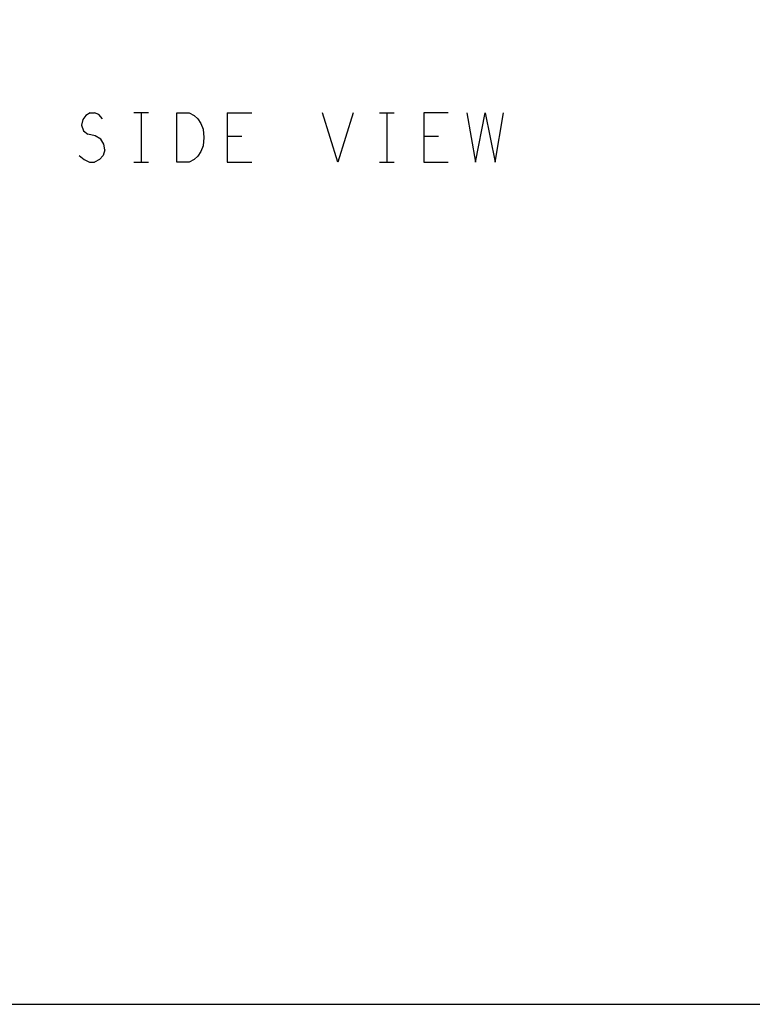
# Model space of a CAD drawing. Extents: x 17.9 to 50.9, y 20.7 to 41.7.
# Tile 10 of 15: x 34.8 to 40.8, y 20.7 to 28.8. Entities that reach past the tile are written whole.
import ezdxf

# ---------------------------------------------------------------- set-up
doc = ezdxf.new("R2010")
doc.units = 0
doc.layers.add('RVP8-IFD_F_bas', color=2, linetype='CONTINUOUS')

msp = doc.modelspace()

# ---------------------------------------------------------------- linework, layer by layer
at = {"layer": 'RVP8-IFD_F_bas'}
for points in [[(17.93, 20.735), (50.93, 20.735), (50.93, 41.735), (17.93, 41.735), (17.93, 20.735), (17.93, 20.735)], [(36.279, 27.678), (36.254, 27.638), (36.224, 27.611), (36.184, 27.591), (36.084, 27.591), (36.084, 27.991), (36.184, 27.991), (36.224, 27.971), (36.254, 27.944), (36.279, 27.904), (36.299, 27.858), (36.304, 27.791), (36.299, 27.724), (36.279, 27.678)]]:
    msp.add_lwpolyline(points, close=True, dxfattribs=at)
for points in [[(35.379, 27.991), (35.344, 27.971), (35.319, 27.938), (35.309, 27.891), (35.324, 27.844), (35.359, 27.818)], [(35.379, 27.991), (35.414, 27.991)], [(35.479, 27.944), (35.449, 27.978), (35.414, 27.991)], [(35.854, 27.991), (35.734, 27.991)], [(35.794, 27.991), (35.794, 27.591)], [(36.494, 27.991), (36.494, 27.591)], [(36.494, 27.991), (36.694, 27.991)], [(37.519, 27.991), (37.394, 27.591), (37.269, 27.991)], [(37.734, 27.991), (37.854, 27.991)], [(37.794, 27.991), (37.794, 27.591)], [(38.294, 27.991), (38.094, 27.991), (38.094, 27.591), (38.294, 27.591)], [(38.444, 27.991), (38.514, 27.591), (38.594, 27.991), (38.674, 27.591), (38.744, 27.991)], [(35.499, 27.691), (35.489, 27.738), (35.464, 27.778), (35.419, 27.804), (35.359, 27.818)], [(36.614, 27.798), (36.494, 27.798)], [(38.214, 27.798), (38.094, 27.798)], [(35.499, 27.691), (35.484, 27.644), (35.454, 27.611), (35.414, 27.591)], [(35.289, 27.644), (35.329, 27.611), (35.374, 27.591), (35.414, 27.591)], [(35.734, 27.591), (35.854, 27.591)], [(36.494, 27.591), (36.694, 27.591)], [(37.734, 27.591), (37.854, 27.591)]]:
    msp.add_lwpolyline(points, dxfattribs=at)

doc.saveas('drawing.dxf')
